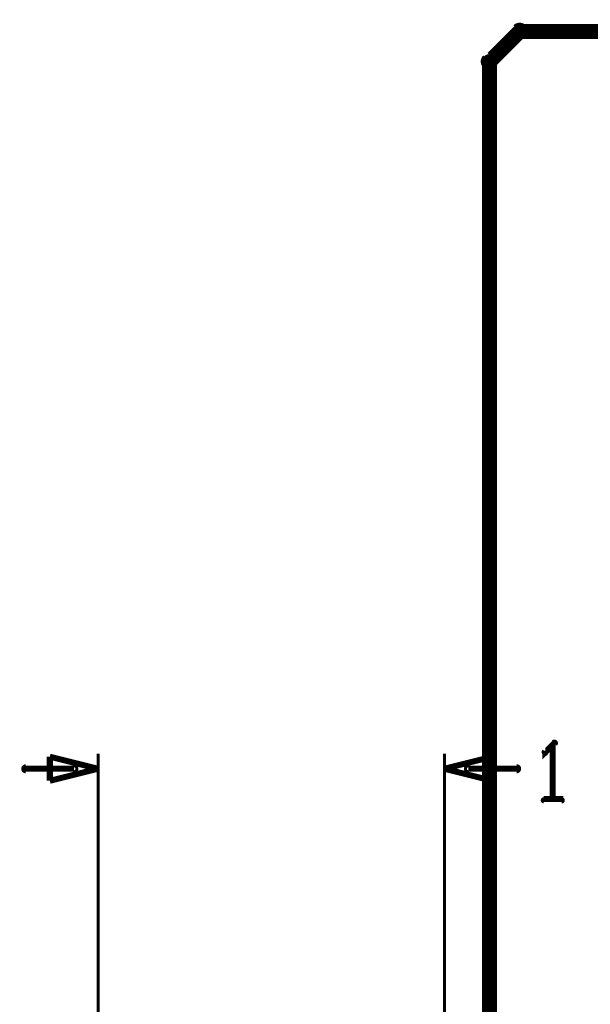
# Model space of a CAD drawing. Extents: x 35 to 575, y 26 to 553.
# Tile 110 of 125: x 418 to 437, y 394 to 426. Entities that reach past the tile are written whole.
import ezdxf

# ---------------------------------------------------------------- set-up
doc = ezdxf.new("R2010")
doc.units = 0
doc.layers.add('BOTTOM', color=22, linetype='CONTINUOUS')
doc.layers.add('DIMENSIONS', color=3, linetype='CONTINUOUS')

msp = doc.modelspace()

# ---------------------------------------------------------------- linework, layer by layer
at = {"layer": 'BOTTOM', "color": 251}
msp.add_lwpolyline([(474.5, 426, 0.5, 0.5, 0), (434.5, 426, 0, 0, 0), (434.5, 426, 0.3, 0.3, 0), (434.5, 426.1, 0.3, 0.3, 1), (434.5, 425.9, 0, 0, 0), (434.6, 425.9, 0.3, 0.3, 1), (434.4, 426.1, 0, 0, 0), (434.5, 426, 0, 0, 0), (434.5, 426, 0.5, 0.5, 0), (433.5, 425, 0, 0, 0), (433.5, 425, 0.3, 0.3, 0), (433.4, 425.1, 0.3, 0.3, 1), (433.6, 424.9, 0, 0, 0), (433.6, 425, 0.3, 0.3, 1), (433.4, 425, 0, 0, 0), (433.5, 425, 0, 0, 0), (433.5, 425, 0.5, 0.5, 0), (433.5, 386.5, 0, 0, 0)], format="xyseb", dxfattribs=at)
at = {"layer": 'DIMENSIONS', "color": 94}
for points in [[(435.7, 402.3, 0.1, 0.1, 1), (435.6, 402.4, 0, 0, 0), (435.6, 402.3, 0, 0, 0), (435.6, 402.3, 0.2, 0.2, 0), (435.3, 402, 0.2, 0.2, 0), (435.3, 402, 0, 0, 0), (435.3, 402, 0.1, 0.1, 0), (435.3, 402.1, 0.1, 0.1, 1), (435.4, 402, 0, 0, 0)], [(435.6, 400.5, 0.1, 0.1, 1), (435.7, 400.5, 0, 0, 0), (435.6, 400.5, 0, 0, 0), (435.6, 400.5, 0.2, 0.2, 0), (435.6, 402.3, 0.2, 0.2, 0), (435.6, 402.3, 0, 0, 0), (435.6, 402.3, 0.1, 0.1, 0), (435.7, 402.3, 0.1, 0.1, 1), (435.6, 402.3, 0, 0, 0)], [(420.5, 375.5, 0.1, 0.1, 1), (420.5, 375.5, 0, 0, 0), (420.5, 375.5, 0, 0, 0), (420.5, 375.5, 0.1, 0.1, 0), (420.5, 402, 0.1, 0.1, 0), (420.5, 402, 0, 0, 0), (420.5, 402, 0.1, 0.1, 0), (420.5, 402, 0.1, 0.1, 1), (420.5, 402, 0, 0, 0)], [(432, 375.5, 0.1, 0.1, 1), (432, 375.5, 0, 0, 0), (432, 375.5, 0, 0, 0), (432, 375.5, 0.1, 0.1, 0), (432, 402, 0.1, 0.1, 0), (432, 402, 0, 0, 0), (432, 402, 0.1, 0.1, 0), (432, 402, 0.1, 0.1, 1), (432, 402, 0, 0, 0)], [(419.7, 401.4, 0.1, 0.1, 1), (419.7, 401.6, 0, 0, 0), (419.7, 401.5, 0, 0, 0), (419.7, 401.5, 0.2, 0.2, 0), (418.1, 401.5, 0.2, 0.2, 0), (418.1, 401.5, 0, 0, 0), (418.1, 401.5, 0.1, 0.1, 0), (418.1, 401.6, 0.1, 0.1, 1), (418.1, 401.4, 0, 0, 0)], [(432.8, 401.6, 0.1, 0.1, 1), (432.8, 401.4, 0, 0, 0), (432.8, 401.5, 0, 0, 0), (432.8, 401.5, 0.2, 0.2, 0), (434.4, 401.5, 0.2, 0.2, 0), (434.4, 401.5, 0, 0, 0), (434.4, 401.5, 0.1, 0.1, 0), (434.4, 401.4, 0.1, 0.1, 1), (434.4, 401.6, 0, 0, 0)], [(435.3, 400.5, 0.1, 0.1, 1), (435.3, 400.4, 0, 0, 0), (435.3, 400.5, 0, 0, 0), (435.3, 400.5, 0.2, 0.2, 0), (435.9, 400.5, 0.2, 0.2, 0), (435.9, 400.5, 0, 0, 0), (435.9, 400.5, 0.1, 0.1, 0), (435.9, 400.4, 0.1, 0.1, 1), (435.9, 400.5, 0, 0, 0)]]:
    msp.add_lwpolyline(points, format="xyseb", dxfattribs=at)
for points in [[(420.5, 401.5, 0.1, 0.1, 1), (420.5, 401.5, 0, 0, 0), (420.5, 401.5, 0, 0, 0), (420.5, 401.5, 0.2, 0.2, 0), (418.9, 401.1, 0, 0, 0), (418.9, 401.1, 0.1, 0.1, 0), (418.9, 401.1, 0.1, 0.1, 1), (418.9, 401.1, 0, 0, 0), (418.9, 401.1, 0.1, 0.1, 1), (418.9, 401.1, 0, 0, 0), (418.9, 401.1, 0, 0, 0), (418.9, 401.1, 0.2, 0.2, 0), (418.9, 401.9, 0, 0, 0), (418.9, 401.9, 0.1, 0.1, 0), (418.9, 401.9, 0.1, 0.1, 1), (418.9, 401.9, 0, 0, 0), (418.9, 401.9, 0.1, 0.1, 1), (418.9, 401.9, 0, 0, 0), (418.9, 401.9, 0, 0, 0), (418.9, 401.9, 0.2, 0.2, 0), (420.5, 401.5, 0.2, 0.2, 0), (420.5, 401.5, 0, 0, 0), (420.5, 401.5, 0.1, 0.1, 0), (420.5, 401.5, 0.1, 0.1, 1), (420.5, 401.5, 0, 0, 0)], [(432, 401.5, 0.1, 0.1, 1), (432, 401.5, 0, 0, 0), (432, 401.5, 0, 0, 0), (432, 401.5, 0.2, 0.2, 0), (433.6, 401.9, 0, 0, 0), (433.6, 401.9, 0.1, 0.1, 0), (433.6, 401.9, 0.1, 0.1, 1), (433.6, 401.9, 0, 0, 0), (433.6, 401.9, 0.1, 0.1, 1), (433.6, 401.9, 0, 0, 0), (433.6, 401.9, 0, 0, 0), (433.6, 401.9, 0.2, 0.2, 0), (433.6, 401.1, 0, 0, 0), (433.6, 401.1, 0.1, 0.1, 0), (433.6, 401.1, 0.1, 0.1, 1), (433.6, 401.1, 0, 0, 0), (433.6, 401.1, 0.1, 0.1, 1), (433.6, 401.1, 0, 0, 0), (433.6, 401.1, 0, 0, 0), (433.6, 401.1, 0.2, 0.2, 0), (432, 401.5, 0.2, 0.2, 0), (432, 401.5, 0, 0, 0), (432, 401.5, 0.1, 0.1, 0), (432, 401.5, 0.1, 0.1, 1), (432, 401.5, 0, 0, 0)]]:
    msp.add_lwpolyline(points, format="xyseb", close=True, dxfattribs=at)

doc.saveas('drawing.dxf')
